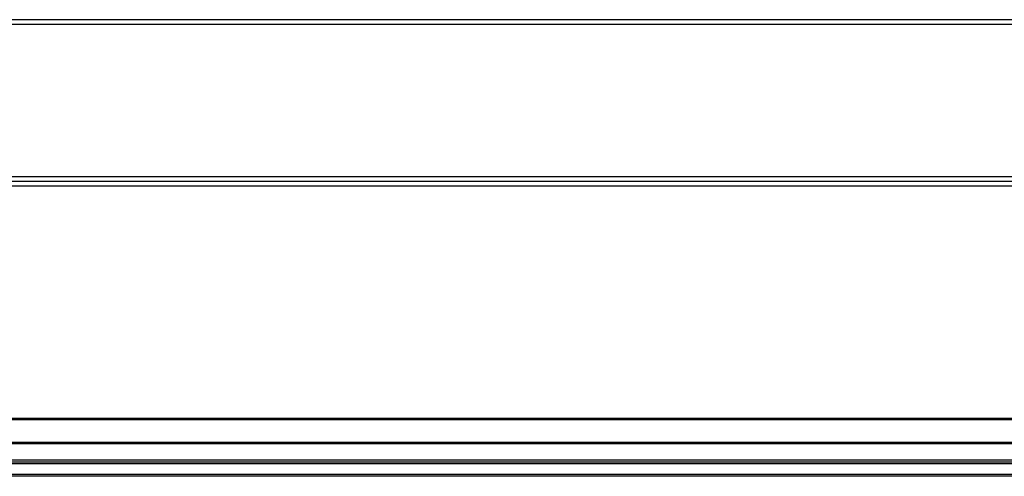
# Model space of a CAD drawing. Header units: millimetres. Extents: x -781 to 2609, y 413 to 796.
# Tile 6 of 17: x -146 to -43, y 591 to 639. Entities that reach past the tile are written whole.
import ezdxf

# ---------------------------------------------------------------- set-up
doc = ezdxf.new("R2010")
doc.units = ezdxf.units.MM

# ---------------------------------------------------------------- blocks, each defined once
blk = doc.blocks.new('Drawing View2')
at = {"color": 7, "linetype": 'Continuous', "lineweight": 25}
for p, q in [((858.56, 54.26), (-37.44, 54.26)), ((858.56, 53.76), (-37.44, 53.76)), ((858.56, 37.76), (-37.44, 37.76)), ((858.56, 37.26), (-37.44, 37.26)), ((858.56, 36.76), (-37.44, 36.76)), ((858.56, 12.34), (-37.44, 12.34)), ((858.56, 12.2), (-37.44, 12.2)), ((725.56, 9.82), (95.56, 9.82)), ((725.56, 9.68), (95.56, 9.68)), ((725.56, 7.96), (95.56, 7.96)), ((725.56, 7.76), (95.56, 7.76)), ((725.56, 7.56), (95.56, 7.56)), ((725.56, 6.46), (95.56, 6.46)), ((725.56, 6.26), (95.56, 6.26))]:
    blk.add_line(p, q, dxfattribs=at)

msp = doc.modelspace()

# ---------------------------------------------------------------- block references
at = {"color": 7, "linetype": 'Continuous', "lineweight": 25}
msp.add_blockref('Drawing View2', (-244.6, 584.28), dxfattribs=at)

doc.saveas('drawing.dxf')
